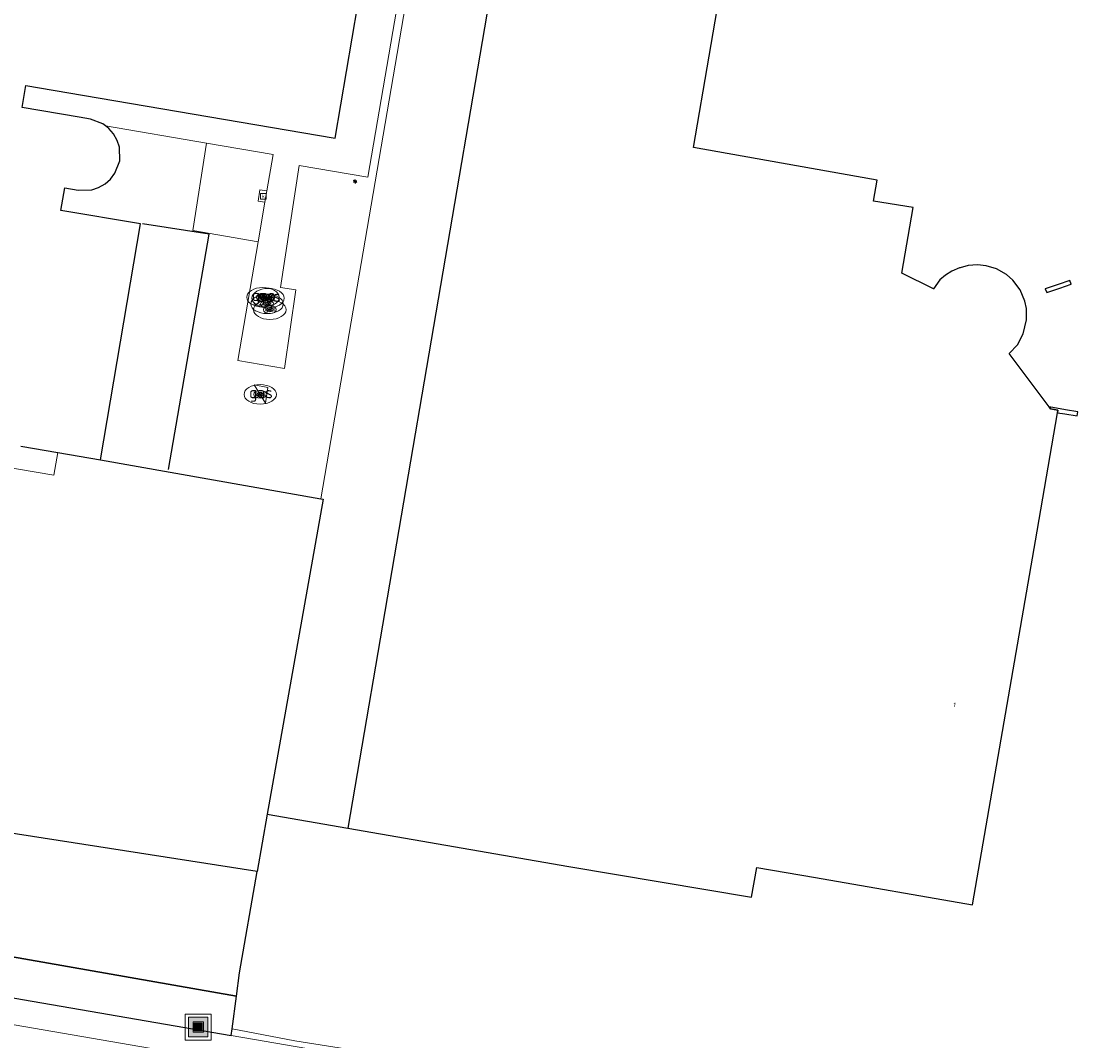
# Model space of a CAD drawing. Header units: metres. Extents: x 197147 to 199131, y 355511 to 356703.
# Tile 189 of 225: x 198659 to 198740, y 356051 to 356130. Entities that reach past the tile are written whole.
import ezdxf
from ezdxf.enums import TextEntityAlignment as Align

# ---------------------------------------------------------------- set-up
doc = ezdxf.new("R2010")
doc.units = ezdxf.units.M
for name, color, linetype, lineweight in [('B-WE-GR-BEPLANTING_CULTUUR_BOSPLANTSOEN-G', 252, 'GR-PLANTSOEN', 18), ('B-WE-GR-BEPLANTING_CULTUUR_HEESTERS-G', 252, 'Continuous', 18), ('B-WE-GR-GRAS_KRUIDENRIJK-G', 252, 'Continuous', 18), ('B-WE-KL-ET_LS_OV_LICHTMAST-S', 252, 'Continuous', 25), ('B-WE-KL-GAS_PUT-S', 252, 'Continuous', 25), ('B-WE-KL-GAS_PUT-S @ 0.05', 252, 'Continuous', 25), ('B-WE-KL-GAS_PUT-S @ 0.1', 252, 'Continuous', 25), ('B-WE-KL-GAS_PUT-S @ 0.2', 252, 'Continuous', 25), ('B-WE-KL-GAS_PUT-S @ 0.5 (1)', 252, 'Continuous', 25), ('B-WE-KL-GAS_PUT-S @ 0.5 (2)', 252, 'Continuous', 25), ('B-WE-OG-TERREIN_ERF-G', 252, 'Continuous', 18), ('B-WE-RI-GWA_KOLK-S', 252, 'Continuous', 25), ('B-WE-VH-ONVERHARD-G', 252, 'Continuous', 18), ('B-WE-VH-VERHARDING_ASFALT-G', 252, 'Continuous', 18), ('B-WE-VH-VERHARDING_BETONSTRAATSTEEN-G', 252, 'Continuous', 18), ('B-WE-VH-VERHARDING_OPEN-G', 252, 'Continuous', 18), ('B-WE-VH-VERHARDING_TEGEL-G', 252, 'Continuous', 18)]:
    doc.layers.add(name, color=color, linetype=linetype, lineweight=lineweight)
for name, color, linetype in [('B-WE-GR-BEPLANTING_CULTUUR_BOSPLANTSOEN-GV', 252, 'GR-PLANTSOEN'), ('B-WE-GR-GRAS-GV', 252, 'Continuous'), ('B-WE-IE-MEUBILAIR_WEGMEUBILAIR-S', 252, 'Continuous'), ('B-WE-IE-MEUBILAIR_WEGMEUBILAIR-S @ 0.05', 252, 'Continuous'), ('B-WE-IE-MEUBILAIR_WEGMEUBILAIR-S @ 0.1', 252, 'Continuous'), ('B-WE-IE-MEUBILAIR_WEGMEUBILAIR-S @ 0.2', 252, 'Continuous'), ('B-WE-IE-MEUBILAIR_WEGMEUBILAIR-S @ 0.5 (1)', 252, 'Continuous'), ('B-WE-IE-MEUBILAIR_WEGMEUBILAIR-S @ 0.5 (2)', 252, 'Continuous'), ('B-WE-IE-TERREINAFSCHEIDING_KUNSTMATIG_HEKWERK-G', 252, 'IE-TERREINAFSCHEIDING-KUNSTMATIG'), ('B-WE-IE-TERREINAFSCHEIDING_KUNSTMATIG_MUUR-G', 252, 'IE-TERREINAFSCHEIDING-KUNSTMATIG-DICHT'), ('B-WE-OG-BEBOUWING-GV', 252, 'Continuous'), ('B-WE-OG-BEBOUWING_HUISNUMMER-T18', 252, 'Continuous')]:
    doc.layers.add(name, color=color, linetype=linetype)
doc.styles.add('NLCS-ISO', font='NLCS-ISO.ttf')
doc.styles.add('NLCS-ISO-ANNOTATIEF-T18', font='NLCS-ISO.ttf', dxfattribs={"height": 1.8})
doc.styles.add('NLCS-ISO-M-T18', font='NLCS-ISO.ttf', dxfattribs={"height": 1.8})
doc.linetypes.add('GR-PLANTSOEN', pattern='A,0,[179,NLCS.SHX,S=2,R=0,X=0,Y=0],-4', length=4)
doc.linetypes.add('IE-TERREINAFSCHEIDING-KUNSTMATIG', pattern='A,4,[82,NLCS.SHX,S=0.75,R=90,X=0,Y=0],4,-2', length=10)
doc.linetypes.add('IE-TERREINAFSCHEIDING-KUNSTMATIG-DICHT', pattern='A,8,-1,[82,NLCS.SHX,S=0.75,R=90,X=0,Y=0],-1', length=10)

# ---------------------------------------------------------------- blocks, each defined once
blk = doc.blocks.new('SIE-WEG_AFVALBAK-SO')
at = {"linetype": 'ByBlock', "lineweight": 18}
h = blk.add_hatch(color=0, dxfattribs=at)
h.dxf.hatch_style = 1
h.paths.add_polyline_path([(-1.5, -1.5), (1.5, -1.5), (1.5, 1.5), (-1.5, 1.5)])
at = {"color": 0, "linetype": 'ByBlock', "lineweight": 18}
for points in [[(-2, -2), (2, -2), (2, 2), (-2, 2)], [(-1.5, -1.5), (1.5, -1.5), (1.5, 1.5), (-1.5, 1.5)]]:
    blk.add_lwpolyline(points, close=True, dxfattribs=at)
blk = doc.blocks.new('*U773')
at = {"layer": 'B-WE-IE-MEUBILAIR_WEGMEUBILAIR-S @ 0.05', "xscale": 0.05, "yscale": 0.05, "zscale": 0.05}
blk.add_blockref('SIE-WEG_AFVALBAK-SO', (198672.631, 356051.946), dxfattribs=at)
at = {"layer": 'B-WE-IE-MEUBILAIR_WEGMEUBILAIR-S @ 0.1', "xscale": 0.1, "yscale": 0.1, "zscale": 0.1}
blk.add_blockref('SIE-WEG_AFVALBAK-SO', (198672.631, 356051.946), dxfattribs=at)
at = {"layer": 'B-WE-IE-MEUBILAIR_WEGMEUBILAIR-S @ 0.2', "xscale": 0.2, "yscale": 0.2, "zscale": 0.2}
blk.add_blockref('SIE-WEG_AFVALBAK-SO', (198672.631, 356051.946), dxfattribs=at)
at = {"layer": 'B-WE-IE-MEUBILAIR_WEGMEUBILAIR-S @ 0.5 (1)', "xscale": 0.5, "yscale": 0.5, "zscale": 0.5}
blk.add_blockref('SIE-WEG_AFVALBAK-SO', (198672.631, 356051.946), dxfattribs=at)
at = {"layer": 'B-WE-IE-MEUBILAIR_WEGMEUBILAIR-S @ 0.5 (2)', "xscale": 0.5, "yscale": 0.5, "zscale": 0.5}
blk.add_blockref('SIE-WEG_AFVALBAK-SO', (198672.631, 356051.946), dxfattribs=at)
blk = doc.blocks.new('B-SIE-WEG_LICHTMAST-SO')
at = {"ltscale": 0.1}
for p, q in [((-0.33, 0.19), (-0.67, 0.39)), ((0, 0.39), (0, 0.77)), ((0.33, 0.19), (0.67, 0.39)), ((-0.33, -0.19), (-0.67, -0.39)), ((0, -0.39), (0, -0.77)), ((0.33, -0.19), (0.67, -0.39))]:
    blk.add_line(p, q, dxfattribs=at)
at = {"flags": 128}
for points in [[(-0.35, 0.15), (0.35, 0.15)], [(-0.35, -0.15), (0.35, -0.15)]]:
    blk.add_lwpolyline(points, dxfattribs=at)
at = {"ltscale": 0.1}
blk.add_circle((0, 0), 0.386, dxfattribs=at)
at = {"style": 'NLCS-ISO'}
blk.add_attdef('TYPE', text='', height=0.549, dxfattribs=at).set_placement((0, 0.77), align=Align.BOTTOM_CENTER)
blk = doc.blocks.new('SKL-GAS_PUT-SO')
at = {"color": 0, "linetype": 'ByBlock', "lineweight": 18}
blk.add_ellipse((0, 0), major_axis=(2.5, 0), ratio=0.601255, dxfattribs=at)
at = {"color": 0, "linetype": 'ByBlock', "lineweight": 18, "style": 'NLCS-ISO'}
blk.add_text('gas', height=1.8, dxfattribs=at).set_placement((0.12, 0.3), align=Align.MIDDLE_CENTER)
blk = doc.blocks.new('*U1284')
at = {"layer": 'B-WE-KL-GAS_PUT-S @ 0.05', "xscale": 0.05, "yscale": 0.05, "zscale": 0.05}
blk.add_blockref('SKL-GAS_PUT-SO', (198677.948, 356107.739), dxfattribs=at)
at = {"layer": 'B-WE-KL-GAS_PUT-S @ 0.1', "xscale": 0.1, "yscale": 0.1, "zscale": 0.1}
blk.add_blockref('SKL-GAS_PUT-SO', (198677.948, 356107.739), dxfattribs=at)
at = {"layer": 'B-WE-KL-GAS_PUT-S @ 0.2', "xscale": 0.2, "yscale": 0.2, "zscale": 0.2}
blk.add_blockref('SKL-GAS_PUT-SO', (198677.948, 356107.739), dxfattribs=at)
at = {"layer": 'B-WE-KL-GAS_PUT-S @ 0.5 (1)', "xscale": 0.5, "yscale": 0.5, "zscale": 0.5}
blk.add_blockref('SKL-GAS_PUT-SO', (198677.948, 356107.739), dxfattribs=at)
at = {"layer": 'B-WE-KL-GAS_PUT-S @ 0.5 (2)', "xscale": 0.5, "yscale": 0.5, "zscale": 0.5}
blk.add_blockref('SKL-GAS_PUT-SO', (198677.948, 356107.739), dxfattribs=at)
blk = doc.blocks.new('*U1293')
at = {"layer": 'B-WE-KL-GAS_PUT-S @ 0.05', "xscale": 0.05, "yscale": 0.05, "zscale": 0.05}
blk.add_blockref('SKL-GAS_PUT-SO', (198678.161, 356107.291), dxfattribs=at)
at = {"layer": 'B-WE-KL-GAS_PUT-S @ 0.1', "xscale": 0.1, "yscale": 0.1, "zscale": 0.1}
blk.add_blockref('SKL-GAS_PUT-SO', (198678.161, 356107.291), dxfattribs=at)
at = {"layer": 'B-WE-KL-GAS_PUT-S @ 0.2', "xscale": 0.2, "yscale": 0.2, "zscale": 0.2}
blk.add_blockref('SKL-GAS_PUT-SO', (198678.161, 356107.291), dxfattribs=at)
at = {"layer": 'B-WE-KL-GAS_PUT-S @ 0.5 (1)', "xscale": 0.5, "yscale": 0.5, "zscale": 0.5}
blk.add_blockref('SKL-GAS_PUT-SO', (198678.161, 356107.291), dxfattribs=at)
at = {"layer": 'B-WE-KL-GAS_PUT-S @ 0.5 (2)', "xscale": 0.5, "yscale": 0.5, "zscale": 0.5}
blk.add_blockref('SKL-GAS_PUT-SO', (198678.161, 356107.291), dxfattribs=at)
blk = doc.blocks.new('*U1298')
at = {"layer": 'B-WE-KL-GAS_PUT-S @ 0.05', "xscale": 0.05, "yscale": 0.05, "zscale": 0.05}
blk.add_blockref('SKL-GAS_PUT-SO', (198678.029, 356108.185), dxfattribs=at)
at = {"layer": 'B-WE-KL-GAS_PUT-S @ 0.1', "xscale": 0.1, "yscale": 0.1, "zscale": 0.1}
blk.add_blockref('SKL-GAS_PUT-SO', (198678.029, 356108.185), dxfattribs=at)
at = {"layer": 'B-WE-KL-GAS_PUT-S @ 0.2', "xscale": 0.2, "yscale": 0.2, "zscale": 0.2}
blk.add_blockref('SKL-GAS_PUT-SO', (198678.029, 356108.185), dxfattribs=at)
at = {"layer": 'B-WE-KL-GAS_PUT-S @ 0.5 (1)', "xscale": 0.5, "yscale": 0.5, "zscale": 0.5}
blk.add_blockref('SKL-GAS_PUT-SO', (198678.029, 356108.185), dxfattribs=at)
at = {"layer": 'B-WE-KL-GAS_PUT-S @ 0.5 (2)', "xscale": 0.5, "yscale": 0.5, "zscale": 0.5}
blk.add_blockref('SKL-GAS_PUT-SO', (198678.029, 356108.185), dxfattribs=at)
blk = doc.blocks.new('*U1301')
at = {"layer": 'B-WE-KL-GAS_PUT-S @ 0.05', "xscale": 0.05, "yscale": 0.05, "zscale": 0.05}
blk.add_blockref('SKL-GAS_PUT-SO', (198677.626, 356108.253), dxfattribs=at)
at = {"layer": 'B-WE-KL-GAS_PUT-S @ 0.1', "xscale": 0.1, "yscale": 0.1, "zscale": 0.1}
blk.add_blockref('SKL-GAS_PUT-SO', (198677.626, 356108.253), dxfattribs=at)
at = {"layer": 'B-WE-KL-GAS_PUT-S @ 0.2', "xscale": 0.2, "yscale": 0.2, "zscale": 0.2}
blk.add_blockref('SKL-GAS_PUT-SO', (198677.626, 356108.253), dxfattribs=at)
at = {"layer": 'B-WE-KL-GAS_PUT-S @ 0.5 (1)', "xscale": 0.5, "yscale": 0.5, "zscale": 0.5}
blk.add_blockref('SKL-GAS_PUT-SO', (198677.626, 356108.253), dxfattribs=at)
at = {"layer": 'B-WE-KL-GAS_PUT-S @ 0.5 (2)', "xscale": 0.5, "yscale": 0.5, "zscale": 0.5}
blk.add_blockref('SKL-GAS_PUT-SO', (198677.626, 356108.253), dxfattribs=at)
blk = doc.blocks.new('*U1302')
at = {"layer": 'B-WE-KL-GAS_PUT-S @ 0.05', "xscale": 0.05, "yscale": 0.05, "zscale": 0.05}
blk.add_blockref('SKL-GAS_PUT-SO', (198677.418, 356100.758), dxfattribs=at)
at = {"layer": 'B-WE-KL-GAS_PUT-S @ 0.1', "xscale": 0.1, "yscale": 0.1, "zscale": 0.1}
blk.add_blockref('SKL-GAS_PUT-SO', (198677.418, 356100.758), dxfattribs=at)
at = {"layer": 'B-WE-KL-GAS_PUT-S @ 0.2', "xscale": 0.2, "yscale": 0.2, "zscale": 0.2}
blk.add_blockref('SKL-GAS_PUT-SO', (198677.418, 356100.758), dxfattribs=at)
at = {"layer": 'B-WE-KL-GAS_PUT-S @ 0.5 (1)', "xscale": 0.5, "yscale": 0.5, "zscale": 0.5}
blk.add_blockref('SKL-GAS_PUT-SO', (198677.418, 356100.758), dxfattribs=at)
at = {"layer": 'B-WE-KL-GAS_PUT-S @ 0.5 (2)', "xscale": 0.5, "yscale": 0.5, "zscale": 0.5}
blk.add_blockref('SKL-GAS_PUT-SO', (198677.418, 356100.758), dxfattribs=at)
blk = doc.blocks.new('BGT-KOLK-SO')
at = {"color": 0, "linetype": 'ByBlock', "lineweight": 18}
blk.add_lwpolyline([(-0.045, -0.045), (0.045, -0.045), (0.045, 0.045), (-0.045, 0.045)], close=True, dxfattribs=at)
at = {"color": 0, "linetype": 'ByBlock', "lineweight": 18, "style": 'NLCS-ISO-M-T18'}
blk.add_text('k', height=0.06, dxfattribs=at).set_placement((0, 0), align=Align.MIDDLE_CENTER)

msp = doc.modelspace()

# ---------------------------------------------------------------- linework, layer by layer
at = {"layer": 'B-WE-GR-BEPLANTING_CULTUUR_BOSPLANTSOEN-G', "ltscale": 0.2, "flags": 128}
msp.add_lwpolyline([(198397.108, 356115.106), (198388.315, 356110.039), (198385.191, 356104.542), (198402.37, 356101.821), (198549.97, 356076.359), (198675.591, 356054.319), (198675.83, 356056.125), (198677.182, 356063.944), (198551.974, 356083.443), (198551.062, 356083.595), (198534.118, 356086.224), (198532.711, 356088.189), (198508.002, 356092.898), (198471.339, 356099.882), (198446.318, 356104.648), (198426.824, 356108.791), (198397.108, 356115.106)], close=True, dxfattribs=at)
at = {"layer": 'B-WE-GR-BEPLANTING_CULTUUR_BOSPLANTSOEN-GV', "flags": 128}
msp.add_lwpolyline([(198426.824, 356108.791), (198397.108, 356115.106), (198388.315, 356110.039), (198385.191, 356104.542), (198402.37, 356101.821), (198549.97, 356076.359), (198675.591, 356054.319), (198675.83, 356056.125), (198677.182, 356063.944), (198551.974, 356083.443), (198551.608, 356083.5), (198534.118, 356086.224), (198532.711, 356088.189), (198508.002, 356092.898), (198471.339, 356099.882), (198446.318, 356104.648), (198426.824, 356108.791)], dxfattribs=at)
at = {"layer": 'B-WE-GR-BEPLANTING_CULTUUR_HEESTERS-G', "ltscale": 0.2, "flags": 128}
msp.add_lwpolyline([(198687.931, 356130.405), (198685.712, 356117.516), (198680.433, 356118.42), (198678.98, 356109.006), (198680.17, 356108.83), (198679.286, 356102.767), (198675.691, 356103.381), (198677.253, 356112.522), (198672.228, 356113.392), (198673.261, 356120.142), (198665.484, 356121.471), (198665.73, 356121.284), (198666.105, 356120.855), (198666.385, 356120.358), (198666.554, 356119.826), (198666.574, 356118.789), (198666.211, 356117.817), (198665.874, 356117.371), (198665.446, 356116.995), (198664.949, 356116.715), (198664.417, 356116.544), (198663.38, 356116.523), (198662.33, 356116.7), (198662.034, 356114.955), (198668.176, 356113.912), (198665.085, 356095.712), (198682.098, 356092.698), (198697.946, 356185.158)], dxfattribs=at)
msp.add_lwpolyline([(198676.962, 356101.49), (198678.005, 356101.286), (198677.816, 356100.093), (198676.962, 356101.49)], close=True, dxfattribs=at)
at = {"layer": 'B-WE-GR-GRAS-GV', "flags": 128}
msp.add_lwpolyline([(198549.97, 356076.359), (198402.37, 356101.821), (198385.191, 356104.542), (198328.777, 356113.476), (198303.588, 356116.822), (198303.948, 356113.606), (198306.907, 356113.189), (198316.897, 356111.749), (198326.883, 356110.279), (198336.888, 356108.774), (198346.887, 356107.237), (198356.883, 356105.671), (198366.874, 356104.08), (198381.548, 356101.707), (198396.216, 356099.299), (198425.529, 356094.346), (198468.23, 356086.981), (198675.174, 356051.286), (198675.258, 356051.802), (198675.591, 356054.319), (198549.97, 356076.359)], dxfattribs=at)
at = {"layer": 'B-WE-GR-GRAS_KRUIDENRIJK-G', "ltscale": 0.2, "flags": 128}
msp.add_lwpolyline([(198675.174, 356051.286), (198675.258, 356051.802), (198675.591, 356054.319), (198549.97, 356076.359), (198402.37, 356101.821), (198385.191, 356104.542), (198328.777, 356113.476), (198312.98, 356115.574), (198303.588, 356116.822), (198303.948, 356113.606), (198306.907, 356113.189), (198316.897, 356111.749), (198326.883, 356110.279), (198336.888, 356108.774), (198346.887, 356107.237), (198356.883, 356105.671), (198366.874, 356104.08), (198381.548, 356101.707), (198396.216, 356099.299), (198425.529, 356094.346), (198468.23, 356086.981), (198675.174, 356051.286)], close=True, dxfattribs=at)
at = {"layer": 'B-WE-IE-TERREINAFSCHEIDING_KUNSTMATIG_HEKWERK-G', "ltscale": 0.2, "flags": 128}
for points in [[(198670.352, 356094.962), (198673.478, 356113.12), (198668.323, 356113.909)], [(198665.085, 356095.712), (198682.098, 356092.698)], [(198682.098, 356092.698), (198682.269, 356092.668), (198677.966, 356068.37)], [(198677.966, 356068.37), (198677.182, 356063.944)], [(198677.966, 356068.37), (198684.181, 356067.293)]]:
    msp.add_lwpolyline(points, dxfattribs=at)
at = {"layer": 'B-WE-IE-TERREINAFSCHEIDING_KUNSTMATIG_MUUR-G', "ltscale": 0.2, "flags": 128}
for points in [[(198739.121, 356108.962), (198739.994, 356109.271), (198739.907, 356109.547), (198739.013, 356109.241), (198738.008, 356108.897), (198738.119, 356108.608), (198739.121, 356108.962)], [(198739.521, 356099.252), (198740.477, 356099.093), (198740.521, 356099.414), (198739.578, 356099.574), (198738.301, 356099.79), (198738.403, 356099.655), (198738.982, 356099.544), (198738.948, 356099.348), (198739.521, 356099.252)]]:
    msp.add_lwpolyline(points, close=True, dxfattribs=at)
at = {"layer": 'B-WE-OG-BEBOUWING-GV', "ltscale": 0.2, "flags": 128}
for points in [[(198698.475, 356151.057), (198684.181, 356067.293), (198701.247, 356064.335), (198715.344, 356061.966), (198715.737, 356064.262), (198720.27, 356063.485), (198732.396, 356061.387), (198737.384, 356090.205), (198738.948, 356099.348), (198738.982, 356099.544), (198738.403, 356099.655), (198738.301, 356099.79), (198735.208, 356103.901), (198735.861, 356104.58), (198736.312, 356105.422), (198736.568, 356106.513), (198736.549, 356107.382), (198736.423, 356107.962), (198736.058, 356108.827), (198735.506, 356109.563), (198735.015, 356110.014), (198734.242, 356110.445), (198733.444, 356110.686), (198732.764, 356110.754), (198732.065, 356110.695), (198731.428, 356110.533), (198731.398, 356110.521), (198730.786, 356110.278), (198730.306, 356109.963), (198729.859, 356109.584), (198729.388, 356108.905), (198726.932, 356110.109), (198727.811, 356115.182), (198724.754, 356115.67), (198725.044, 356117.282), (198717.64, 356118.602), (198710.858, 356119.811), (198710.858, 356119.811), (198715.699, 356148.021)], [(198658.943, 356096.757), (198661.811, 356096.269), (198665.085, 356095.712), (198668.176, 356113.912), (198662.034, 356114.955), (198662.33, 356116.7), (198663.38, 356116.523), (198664.417, 356116.544), (198664.949, 356116.715), (198665.446, 356116.995), (198665.874, 356117.371), (198666.211, 356117.817), (198666.574, 356118.789), (198666.554, 356119.826), (198666.385, 356120.358), (198666.105, 356120.855), (198665.73, 356121.284), (198665.484, 356121.471), (198665.284, 356121.622), (198664.313, 356121.986), (198663.451, 356122.135), (198659.052, 356122.892), (198659.34, 356124.589), (198663.71, 356123.846), (198683.198, 356120.533), (198685.389, 356133.418)]]:
    msp.add_lwpolyline(points, dxfattribs=at)
at = {"layer": 'B-WE-OG-TERREIN_ERF-G', "ltscale": 0.2, "flags": 128}
for points in [[(198697.946, 356185.158), (198682.098, 356092.698), (198665.085, 356095.712), (198661.811, 356096.269), (198661.491, 356094.518), (198627.202, 356100.332)], [(198740.477, 356099.093), (198739.521, 356099.252), (198738.948, 356099.348), (198737.384, 356090.205), (198732.396, 356061.387), (198720.27, 356063.485), (198715.737, 356064.262), (198715.344, 356061.966), (198701.247, 356064.335), (198684.181, 356067.293), (198698.475, 356151.057)], [(198715.699, 356148.021), (198710.858, 356119.811), (198717.64, 356118.602), (198725.044, 356117.282), (198724.754, 356115.67), (198727.811, 356115.182), (198726.932, 356110.109), (198729.388, 356108.905), (198729.859, 356109.584), (198730.306, 356109.963), (198730.786, 356110.278), (198731.398, 356110.521), (198731.428, 356110.533), (198732.065, 356110.695), (198732.764, 356110.754), (198733.444, 356110.686), (198734.242, 356110.445), (198735.015, 356110.014), (198735.506, 356109.563), (198736.058, 356108.827), (198736.423, 356107.962), (198736.549, 356107.382), (198736.568, 356106.513), (198736.312, 356105.422), (198735.861, 356104.58), (198735.208, 356103.901), (198738.301, 356099.79), (198739.578, 356099.574), (198739.578, 356099.574), (198740.521, 356099.414)], [(198551.974, 356083.443), (198677.182, 356063.944), (198675.83, 356056.125), (198675.591, 356054.319), (198675.258, 356051.802), (198680.099, 356050.877), (198684.009, 356050.271)]]:
    msp.add_lwpolyline(points, dxfattribs=at)
msp.add_lwpolyline([(198739.013, 356109.241), (198739.907, 356109.547), (198739.994, 356109.271), (198739.121, 356108.962), (198738.119, 356108.608), (198738.008, 356108.897), (198739.013, 356109.241)], close=True, dxfattribs=at)
at = {"layer": 'B-WE-VH-ONVERHARD-G', "ltscale": 0.2, "flags": 128}
msp.add_lwpolyline([(198741.243, 356047.694), (198740.192, 356047.509), (198739.161, 356047.483), (198706.052, 356049.073), (198687.952, 356049.942), (198684.009, 356050.271), (198680.099, 356050.877), (198675.258, 356051.802), (198675.258, 356051.802), (198675.174, 356051.286), (198681.905, 356050.125), (198684.355, 356049.78), (198686.821, 356049.586), (198739.456, 356047.077), (198740.226, 356047.096), (198740.498, 356047.103)], dxfattribs=at)
at = {"layer": 'B-WE-VH-VERHARDING_ASFALT-G', "ltscale": 0.2, "flags": 128}
msp.add_lwpolyline([(198467.103, 356081.894), (198680.933, 356044.992), (198683.074, 356044.668), (198685.233, 356044.49), (198739.709, 356041.889), (198739.857, 356045.016), (198739.728, 356045.012), (198739.597, 356045.028), (198685.949, 356047.617), (198684.047, 356047.767), (198682.157, 356048.034), (198467.79, 356084.993), (198467.103, 356081.894)], close=True, dxfattribs=at)
at = {"layer": 'B-WE-VH-VERHARDING_BETONSTRAATSTEEN-G', "ltscale": 0.2, "flags": 128}
msp.add_lwpolyline([(198685.389, 356133.418), (198683.198, 356120.533), (198663.71, 356123.846), (198659.34, 356124.589), (198659.34, 356124.589), (198659.052, 356122.892), (198663.451, 356122.135), (198664.313, 356121.986), (198665.284, 356121.622), (198665.484, 356121.471), (198673.261, 356120.142), (198678.405, 356119.264), (198677.925, 356116.453), (198677.775, 356115.579), (198677.253, 356112.522), (198675.691, 356103.381), (198679.286, 356102.767), (198680.17, 356108.83), (198678.98, 356109.006), (198680.433, 356118.42), (198685.712, 356117.516), (198687.931, 356130.405)], dxfattribs=at)
msp.add_lwpolyline([(198677.925, 356116.453), (198677.381, 356116.539), (198677.253, 356115.654), (198677.775, 356115.579), (198677.925, 356116.453)], close=True, dxfattribs=at)
at = {"layer": 'B-WE-VH-VERHARDING_OPEN-G', "ltscale": 0.2, "flags": 128}
msp.add_lwpolyline([(198676.962, 356101.49), (198677.816, 356100.093), (198678.005, 356101.286), (198676.962, 356101.49)], close=True, dxfattribs=at)
msp.add_lwpolyline([(198627.202, 356100.332), (198661.491, 356094.518), (198661.811, 356096.269), (198658.943, 356096.757)], dxfattribs=at)
at = {"layer": 'B-WE-VH-VERHARDING_TEGEL-G', "ltscale": 0.2, "flags": 128}
for points in [[(198677.775, 356115.579), (198677.253, 356115.654), (198677.381, 356116.539), (198677.925, 356116.453), (198678.405, 356119.264), (198673.261, 356120.142), (198672.228, 356113.392), (198677.253, 356112.522), (198677.775, 356115.579)], [(198739.857, 356045.016), (198740.226, 356047.096), (198739.456, 356047.077), (198686.821, 356049.586), (198684.355, 356049.78), (198681.905, 356050.125), (198675.174, 356051.286), (198468.23, 356086.981), (198467.79, 356084.993), (198682.157, 356048.034), (198684.047, 356047.767), (198685.949, 356047.617), (198739.597, 356045.028), (198739.728, 356045.012), (198739.857, 356045.016)]]:
    msp.add_lwpolyline(points, close=True, dxfattribs=at)

# ---------------------------------------------------------------- block references
at = {"layer": 'B-WE-IE-MEUBILAIR_WEGMEUBILAIR-S'}
msp.add_blockref('*U773', (0, 0), dxfattribs=at)
at = {"layer": 'B-WE-KL-ET_LS_OV_LICHTMAST-S', "xscale": 0.2, "yscale": 0.2, "zscale": 0.2}
msp.add_blockref('B-SIE-WEG_LICHTMAST-SO', (198684.749, 356117.19), dxfattribs=at)
at = {"layer": 'B-WE-KL-GAS_PUT-S'}
for name in ['*U1301', '*U1298', '*U1284', '*U1293', '*U1302']:
    msp.add_blockref(name, (0, 0), dxfattribs=at)
at = {"layer": 'B-WE-RI-GWA_KOLK-S', "xscale": 5, "yscale": 5, "zscale": 5}
msp.add_blockref('BGT-KOLK-SO', (198677.659, 356116.043), dxfattribs=at)

# ---------------------------------------------------------------- texts
at = {"layer": 'B-WE-OG-BEBOUWING_HUISNUMMER-T18', "style": 'NLCS-ISO-ANNOTATIEF-T18'}
msp.add_text('1', height=0.36, rotation=350.2, dxfattribs=at).set_placement((198731.006, 356076.811), align=Align.MIDDLE_CENTER)
msp.add_text('1', height=0.36, rotation=350.2, dxfattribs=at).set_placement((198731.006, 356076.811), align=Align.MIDDLE_CENTER)

doc.saveas('drawing.dxf')
